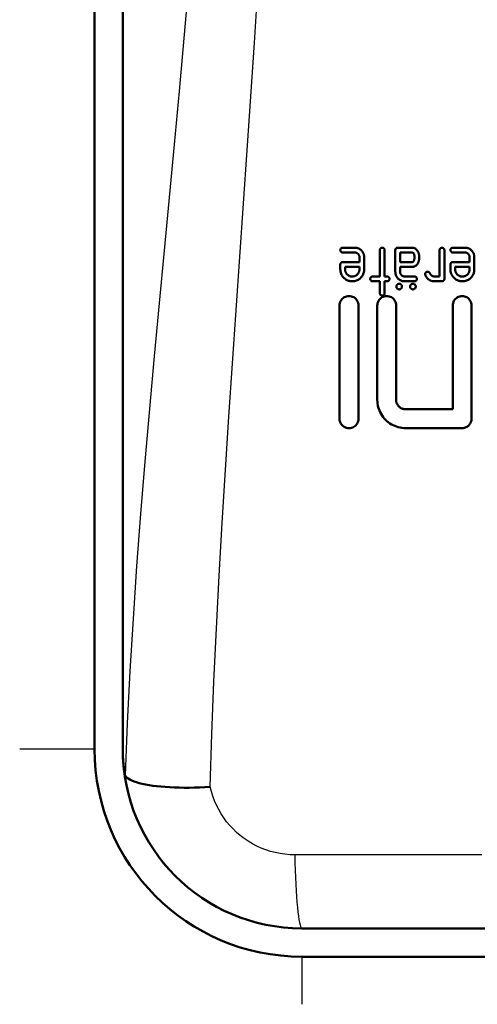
# Model space of a CAD drawing. Header units: millimetres. Extents: x 257 to 2036, y 206 to 1822.
# Tile 44 of 66: x 1839 to 1864, y 1000 to 1052. Entities that reach past the tile are written whole.
import ezdxf

# ---------------------------------------------------------------- set-up
doc = ezdxf.new("R2010")
doc.units = ezdxf.units.MM
doc.header["$LTSCALE"] = 7
doc.layers.add('Sichtbare Kanten(DIN)', color=7, linetype='Continuous', lineweight=50)
doc.layers.add('Sichtbare tangentiale Kanten(DIN)', color=3, linetype='Continuous', lineweight=25)

msp = doc.modelspace()

# ---------------------------------------------------------------- linework, layer by layer
at = {"layer": 'Sichtbare Kanten(DIN)'}
for p, q in [((1844.768, 1013.428), (1844.768, 1097.428)), ((1844.768, 1013.428), (1844.768, 1097.427)), ((1843.268, 1069.747), (1843.268, 1013.428)), ((1856.432, 1039.986), (1857.067, 1039.986)), ((1857.069, 1039.731), (1856.432, 1039.731)), ((1858.406, 1039.861), (1858.406, 1038.462)), ((1858.657, 1038.462), (1858.657, 1039.861)), ((1859.224, 1039.861), (1859.224, 1038.717)), ((1859.35, 1039.986), (1860.112, 1039.986)), ((1859.475, 1039.224), (1859.475, 1039.731)), ((1860.112, 1039.731), (1859.475, 1039.731)), ((1861.571, 1039.861), (1861.571, 1038.462)), ((1861.826, 1038.336), (1861.826, 1039.861)), ((1862.275, 1039.986), (1862.909, 1039.986)), ((1862.911, 1039.731), (1862.275, 1039.731)), ((1856.307, 1039.099), (1856.307, 1038.843)), ((1856.432, 1039.224), (1857.32, 1039.224)), ((1857.32, 1039.48), (1857.32, 1039.224)), ((1857.572, 1038.843), (1857.572, 1039.48)), ((1859.475, 1039.224), (1860.112, 1039.224)), ((1862.149, 1039.099), (1862.149, 1038.843)), ((1862.275, 1039.224), (1863.163, 1039.224)), ((1863.163, 1039.48), (1863.163, 1039.224)), ((1863.414, 1038.843), (1863.414, 1039.48)), ((1856.558, 1038.843), (1856.558, 1038.969)), ((1857.32, 1038.969), (1856.558, 1038.969)), ((1857.32, 1038.969), (1857.32, 1038.843)), ((1860.112, 1038.969), (1859.475, 1038.969)), ((1859.475, 1038.717), (1859.475, 1038.969)), ((1862.4, 1038.843), (1862.4, 1038.969)), ((1863.163, 1038.969), (1862.4, 1038.969)), ((1863.163, 1038.969), (1863.163, 1038.843)), ((1858.025, 1038.462), (1858.406, 1038.462)), ((1858.406, 1038.207), (1858.025, 1038.207)), ((1858.406, 1038.207), (1858.406, 1037.576)), ((1858.657, 1038.462), (1858.787, 1038.462)), ((1858.657, 1037.576), (1858.657, 1038.207)), ((1858.787, 1038.207), (1858.657, 1038.207)), ((1859.731, 1038.462), (1860.238, 1038.462)), ((1860.238, 1038.207), (1859.731, 1038.207)), ((1861.319, 1038.462), (1861.571, 1038.462)), ((1861.7, 1038.207), (1861.319, 1038.207)), ((1856.268, 1036.928), (1856.268, 1030.928)), ((1857.268, 1030.928), (1857.268, 1036.928)), ((1858.268, 1036.928), (1858.268, 1031.928)), ((1859.268, 1031.928), (1859.268, 1036.928)), ((1862.268, 1036.928), (1862.268, 1031.428)), ((1863.268, 1030.928), (1863.268, 1036.928)), ((1859.768, 1031.428), (1862.268, 1031.428)), ((1862.768, 1030.428), (1859.768, 1030.428)), ((1893.268, 1003.928), (1854.268, 1003.928)), ((1893.268, 1003.928), (1854.268, 1003.928)), ((1854.268, 1002.428), (1893.268, 1002.428))]:
    msp.add_line(p, q, dxfattribs=at)
at = {"layer": 'Sichtbare Kanten(DIN)', "flags": 128}
for points in [[(1856.432, 1039.986), (1856.425, 1039.986), (1856.418, 1039.986), (1856.41, 1039.985), (1856.403, 1039.984), (1856.396, 1039.982), (1856.388, 1039.98), (1856.381, 1039.977), (1856.375, 1039.974), (1856.368, 1039.97), (1856.361, 1039.966), (1856.354, 1039.961), (1856.348, 1039.956), (1856.341, 1039.95), (1856.335, 1039.943), (1856.33, 1039.936), (1856.325, 1039.929), (1856.321, 1039.921), (1856.317, 1039.913), (1856.314, 1039.905), (1856.311, 1039.896), (1856.309, 1039.887), (1856.308, 1039.879), (1856.307, 1039.87), (1856.307, 1039.861)], [(1856.307, 1039.861), (1856.307, 1039.852), (1856.308, 1039.842), (1856.309, 1039.833), (1856.311, 1039.824), (1856.314, 1039.816), (1856.318, 1039.807), (1856.322, 1039.799), (1856.326, 1039.791), (1856.331, 1039.784), (1856.336, 1039.778), (1856.342, 1039.772), (1856.348, 1039.766), (1856.353, 1039.761), (1856.36, 1039.756), (1856.366, 1039.751), (1856.373, 1039.747), (1856.38, 1039.743), (1856.387, 1039.74), (1856.394, 1039.737), (1856.402, 1039.735), (1856.409, 1039.733), (1856.417, 1039.732), (1856.425, 1039.731), (1856.432, 1039.731)], [(1857.431, 1039.838), (1857.408, 1039.86), (1857.383, 1039.882), (1857.358, 1039.902), (1857.332, 1039.92), (1857.309, 1039.934), (1857.29, 1039.944), (1857.274, 1039.951), (1857.262, 1039.956), (1857.25, 1039.96), (1857.238, 1039.964), (1857.227, 1039.968), (1857.215, 1039.971), (1857.203, 1039.973), (1857.19, 1039.976), (1857.178, 1039.978), (1857.166, 1039.98), (1857.153, 1039.982), (1857.141, 1039.983), (1857.129, 1039.984), (1857.116, 1039.985), (1857.104, 1039.986), (1857.091, 1039.986), (1857.079, 1039.986), (1857.067, 1039.986)], [(1857.069, 1039.731), (1857.084, 1039.731), (1857.1, 1039.73), (1857.115, 1039.728), (1857.13, 1039.725), (1857.145, 1039.722), (1857.16, 1039.717), (1857.174, 1039.712), (1857.188, 1039.705), (1857.202, 1039.698), (1857.215, 1039.689), (1857.229, 1039.679), (1857.242, 1039.668), (1857.254, 1039.656), (1857.266, 1039.643), (1857.277, 1039.629), (1857.286, 1039.614), (1857.294, 1039.599), (1857.302, 1039.583), (1857.308, 1039.566), (1857.312, 1039.549), (1857.316, 1039.532), (1857.319, 1039.515), (1857.32, 1039.497), (1857.32, 1039.48)], [(1857.572, 1039.48), (1857.572, 1039.496), (1857.571, 1039.513), (1857.57, 1039.529), (1857.568, 1039.545), (1857.566, 1039.562), (1857.564, 1039.578), (1857.561, 1039.594), (1857.557, 1039.61), (1857.553, 1039.626), (1857.548, 1039.642), (1857.543, 1039.657), (1857.538, 1039.673), (1857.531, 1039.688), (1857.525, 1039.703), (1857.517, 1039.718), (1857.509, 1039.733), (1857.501, 1039.747), (1857.493, 1039.761), (1857.483, 1039.774), (1857.474, 1039.787), (1857.464, 1039.8), (1857.453, 1039.813), (1857.442, 1039.825), (1857.431, 1039.838)], [(1858.531, 1039.986), (1858.524, 1039.986), (1858.516, 1039.986), (1858.509, 1039.985), (1858.502, 1039.984), (1858.494, 1039.982), (1858.487, 1039.98), (1858.48, 1039.977), (1858.473, 1039.974), (1858.467, 1039.97), (1858.46, 1039.966), (1858.453, 1039.961), (1858.447, 1039.956), (1858.44, 1039.95), (1858.434, 1039.943), (1858.429, 1039.936), (1858.424, 1039.929), (1858.419, 1039.921), (1858.416, 1039.913), (1858.412, 1039.905), (1858.41, 1039.896), (1858.408, 1039.887), (1858.407, 1039.879), (1858.406, 1039.87), (1858.406, 1039.861)], [(1858.657, 1039.861), (1858.657, 1039.869), (1858.656, 1039.877), (1858.655, 1039.885), (1858.654, 1039.893), (1858.652, 1039.901), (1858.649, 1039.908), (1858.646, 1039.916), (1858.642, 1039.923), (1858.638, 1039.93), (1858.633, 1039.937), (1858.628, 1039.943), (1858.623, 1039.949), (1858.617, 1039.955), (1858.61, 1039.961), (1858.603, 1039.966), (1858.596, 1039.97), (1858.589, 1039.974), (1858.581, 1039.978), (1858.573, 1039.98), (1858.565, 1039.983), (1858.557, 1039.984), (1858.548, 1039.986), (1858.54, 1039.986), (1858.531, 1039.986)], [(1859.251, 1039.944), (1859.249, 1039.941), (1859.247, 1039.938), (1859.245, 1039.935), (1859.243, 1039.932), (1859.241, 1039.928), (1859.239, 1039.925), (1859.238, 1039.922), (1859.236, 1039.918), (1859.235, 1039.915), (1859.233, 1039.912), (1859.232, 1039.908), (1859.231, 1039.905), (1859.23, 1039.901), (1859.229, 1039.897), (1859.228, 1039.894), (1859.227, 1039.89), (1859.226, 1039.887), (1859.226, 1039.883), (1859.225, 1039.879), (1859.225, 1039.876), (1859.224, 1039.872), (1859.224, 1039.868), (1859.224, 1039.864), (1859.224, 1039.861)], [(1859.35, 1039.986), (1859.345, 1039.986), (1859.34, 1039.986), (1859.336, 1039.986), (1859.331, 1039.985), (1859.326, 1039.985), (1859.322, 1039.984), (1859.317, 1039.983), (1859.313, 1039.982), (1859.308, 1039.981), (1859.304, 1039.98), (1859.299, 1039.978), (1859.295, 1039.976), (1859.291, 1039.974), (1859.287, 1039.972), (1859.283, 1039.97), (1859.279, 1039.968), (1859.275, 1039.965), (1859.271, 1039.963), (1859.268, 1039.96), (1859.264, 1039.957), (1859.261, 1039.954), (1859.257, 1039.951), (1859.254, 1039.947), (1859.251, 1039.944)], [(1860.493, 1039.48), (1860.493, 1039.503), (1860.492, 1039.525), (1860.49, 1039.548), (1860.487, 1039.571), (1860.484, 1039.594), (1860.48, 1039.616), (1860.475, 1039.639), (1860.47, 1039.661), (1860.463, 1039.683), (1860.456, 1039.704), (1860.448, 1039.726), (1860.439, 1039.747), (1860.429, 1039.768), (1860.418, 1039.788), (1860.405, 1039.812), (1860.387, 1039.84), (1860.364, 1039.869), (1860.337, 1039.899), (1860.305, 1039.925), (1860.271, 1039.948), (1860.233, 1039.965), (1860.194, 1039.977), (1860.153, 1039.984), (1860.112, 1039.986)], [(1860.112, 1039.731), (1860.128, 1039.73), (1860.143, 1039.727), (1860.158, 1039.722), (1860.172, 1039.714), (1860.184, 1039.704), (1860.195, 1039.692), (1860.204, 1039.68), (1860.21, 1039.667), (1860.215, 1039.656), (1860.219, 1039.645), (1860.222, 1039.636), (1860.224, 1039.627), (1860.226, 1039.617), (1860.229, 1039.606), (1860.23, 1039.595), (1860.232, 1039.584), (1860.233, 1039.572), (1860.235, 1039.56), (1860.235, 1039.547), (1860.236, 1039.534), (1860.237, 1039.521), (1860.237, 1039.508), (1860.238, 1039.494), (1860.238, 1039.48)], [(1861.7, 1039.983), (1861.688, 1039.982), (1861.675, 1039.981), (1861.663, 1039.978), (1861.651, 1039.975), (1861.64, 1039.97), (1861.63, 1039.965), (1861.621, 1039.959), (1861.613, 1039.953), (1861.607, 1039.948), (1861.602, 1039.943), (1861.598, 1039.938), (1861.594, 1039.933), (1861.59, 1039.928), (1861.586, 1039.922), (1861.583, 1039.917), (1861.58, 1039.911), (1861.578, 1039.905), (1861.576, 1039.899), (1861.574, 1039.893), (1861.573, 1039.886), (1861.572, 1039.88), (1861.571, 1039.874), (1861.571, 1039.867), (1861.571, 1039.861)], [(1861.826, 1039.861), (1861.826, 1039.868), (1861.825, 1039.875), (1861.824, 1039.882), (1861.823, 1039.889), (1861.821, 1039.896), (1861.819, 1039.903), (1861.817, 1039.909), (1861.814, 1039.916), (1861.81, 1039.922), (1861.806, 1039.928), (1861.802, 1039.934), (1861.798, 1039.939), (1861.793, 1039.944), (1861.788, 1039.949), (1861.781, 1039.954), (1861.775, 1039.96), (1861.767, 1039.965), (1861.759, 1039.969), (1861.749, 1039.973), (1861.74, 1039.977), (1861.73, 1039.979), (1861.72, 1039.981), (1861.71, 1039.982), (1861.7, 1039.983)], [(1862.275, 1039.986), (1862.267, 1039.986), (1862.26, 1039.986), (1862.252, 1039.985), (1862.245, 1039.983), (1862.237, 1039.982), (1862.23, 1039.979), (1862.223, 1039.977), (1862.216, 1039.974), (1862.209, 1039.97), (1862.203, 1039.966), (1862.196, 1039.961), (1862.19, 1039.955), (1862.183, 1039.949), (1862.177, 1039.943), (1862.172, 1039.936), (1862.167, 1039.928), (1862.163, 1039.921), (1862.159, 1039.913), (1862.156, 1039.904), (1862.153, 1039.896), (1862.151, 1039.887), (1862.15, 1039.878), (1862.149, 1039.87), (1862.149, 1039.861)], [(1862.149, 1039.861), (1862.149, 1039.852), (1862.15, 1039.842), (1862.152, 1039.833), (1862.154, 1039.825), (1862.156, 1039.816), (1862.16, 1039.807), (1862.164, 1039.799), (1862.168, 1039.792), (1862.173, 1039.784), (1862.178, 1039.778), (1862.184, 1039.772), (1862.19, 1039.766), (1862.195, 1039.761), (1862.202, 1039.756), (1862.208, 1039.751), (1862.215, 1039.747), (1862.222, 1039.743), (1862.229, 1039.74), (1862.236, 1039.737), (1862.244, 1039.735), (1862.251, 1039.733), (1862.259, 1039.732), (1862.267, 1039.731), (1862.275, 1039.731)], [(1863.273, 1039.838), (1863.25, 1039.86), (1863.225, 1039.882), (1863.2, 1039.902), (1863.174, 1039.92), (1863.151, 1039.934), (1863.132, 1039.944), (1863.116, 1039.951), (1863.104, 1039.956), (1863.092, 1039.96), (1863.081, 1039.964), (1863.069, 1039.968), (1863.057, 1039.971), (1863.045, 1039.973), (1863.033, 1039.976), (1863.02, 1039.978), (1863.008, 1039.98), (1862.996, 1039.982), (1862.983, 1039.983), (1862.971, 1039.984), (1862.958, 1039.985), (1862.946, 1039.986), (1862.934, 1039.986), (1862.921, 1039.986), (1862.909, 1039.986)], [(1862.911, 1039.731), (1862.933, 1039.73), (1862.954, 1039.728), (1862.975, 1039.725), (1862.996, 1039.719), (1863.016, 1039.712), (1863.035, 1039.703), (1863.051, 1039.693), (1863.066, 1039.683), (1863.079, 1039.672), (1863.091, 1039.662), (1863.101, 1039.651), (1863.11, 1039.64), (1863.119, 1039.629), (1863.127, 1039.617), (1863.134, 1039.605), (1863.14, 1039.592), (1863.146, 1039.578), (1863.15, 1039.565), (1863.154, 1039.551), (1863.157, 1039.537), (1863.16, 1039.523), (1863.161, 1039.508), (1863.162, 1039.494), (1863.163, 1039.48)], [(1863.414, 1039.48), (1863.414, 1039.496), (1863.413, 1039.513), (1863.412, 1039.529), (1863.411, 1039.546), (1863.408, 1039.562), (1863.406, 1039.578), (1863.403, 1039.594), (1863.399, 1039.61), (1863.395, 1039.626), (1863.391, 1039.642), (1863.385, 1039.658), (1863.38, 1039.673), (1863.373, 1039.688), (1863.367, 1039.703), (1863.359, 1039.718), (1863.352, 1039.733), (1863.343, 1039.747), (1863.335, 1039.761), (1863.326, 1039.774), (1863.316, 1039.787), (1863.306, 1039.8), (1863.295, 1039.813), (1863.284, 1039.825), (1863.273, 1039.838)], [(1856.432, 1039.224), (1856.426, 1039.224), (1856.419, 1039.224), (1856.412, 1039.223), (1856.406, 1039.222), (1856.399, 1039.221), (1856.393, 1039.219), (1856.386, 1039.217), (1856.38, 1039.215), (1856.374, 1039.213), (1856.368, 1039.21), (1856.362, 1039.206), (1856.357, 1039.203), (1856.352, 1039.199), (1856.347, 1039.194), (1856.342, 1039.19), (1856.337, 1039.184), (1856.331, 1039.177), (1856.325, 1039.169), (1856.32, 1039.159), (1856.315, 1039.147), (1856.311, 1039.136), (1856.309, 1039.123), (1856.307, 1039.111), (1856.307, 1039.099)], [(1860.112, 1038.969), (1860.15, 1038.971), (1860.188, 1038.977), (1860.225, 1038.987), (1860.261, 1039.001), (1860.294, 1039.02), (1860.324, 1039.043), (1860.351, 1039.069), (1860.376, 1039.098), (1860.397, 1039.128), (1860.414, 1039.158), (1860.429, 1039.185), (1860.44, 1039.21), (1860.449, 1039.232), (1860.457, 1039.254), (1860.464, 1039.276), (1860.471, 1039.298), (1860.476, 1039.32), (1860.481, 1039.342), (1860.484, 1039.365), (1860.488, 1039.388), (1860.49, 1039.41), (1860.492, 1039.433), (1860.493, 1039.456), (1860.493, 1039.48)], [(1860.238, 1039.48), (1860.238, 1039.47), (1860.237, 1039.461), (1860.237, 1039.451), (1860.237, 1039.442), (1860.236, 1039.432), (1860.236, 1039.423), (1860.235, 1039.413), (1860.234, 1039.404), (1860.233, 1039.394), (1860.231, 1039.385), (1860.23, 1039.375), (1860.228, 1039.366), (1860.227, 1039.357), (1860.225, 1039.347), (1860.222, 1039.336), (1860.218, 1039.321), (1860.212, 1039.303), (1860.204, 1039.284), (1860.195, 1039.267), (1860.183, 1039.252), (1860.168, 1039.24), (1860.15, 1039.231), (1860.131, 1039.226), (1860.112, 1039.224)], [(1862.275, 1039.224), (1862.268, 1039.224), (1862.261, 1039.224), (1862.255, 1039.223), (1862.248, 1039.222), (1862.241, 1039.221), (1862.235, 1039.219), (1862.228, 1039.217), (1862.222, 1039.215), (1862.216, 1039.213), (1862.21, 1039.21), (1862.204, 1039.206), (1862.199, 1039.203), (1862.194, 1039.199), (1862.189, 1039.194), (1862.184, 1039.19), (1862.179, 1039.184), (1862.173, 1039.177), (1862.167, 1039.169), (1862.162, 1039.159), (1862.157, 1039.147), (1862.153, 1039.136), (1862.151, 1039.123), (1862.149, 1039.111), (1862.149, 1039.099)], [(1856.307, 1038.843), (1856.309, 1038.783), (1856.317, 1038.724), (1856.33, 1038.666), (1856.349, 1038.609), (1856.374, 1038.555), (1856.402, 1038.506), (1856.431, 1038.464), (1856.461, 1038.428), (1856.489, 1038.398), (1856.515, 1038.373), (1856.54, 1038.351), (1856.566, 1038.33), (1856.593, 1038.311), (1856.621, 1038.293), (1856.65, 1038.276), (1856.68, 1038.261), (1856.711, 1038.248), (1856.743, 1038.237), (1856.775, 1038.227), (1856.807, 1038.22), (1856.84, 1038.214), (1856.872, 1038.21), (1856.906, 1038.208), (1856.939, 1038.207)], [(1856.939, 1038.462), (1856.91, 1038.463), (1856.882, 1038.466), (1856.853, 1038.471), (1856.825, 1038.478), (1856.798, 1038.487), (1856.771, 1038.499), (1856.746, 1038.512), (1856.724, 1038.526), (1856.703, 1038.542), (1856.684, 1038.558), (1856.667, 1038.574), (1856.651, 1038.591), (1856.636, 1038.609), (1856.623, 1038.627), (1856.61, 1038.646), (1856.599, 1038.666), (1856.589, 1038.687), (1856.581, 1038.709), (1856.574, 1038.73), (1856.568, 1038.752), (1856.564, 1038.775), (1856.561, 1038.797), (1856.559, 1038.82), (1856.558, 1038.843)], [(1856.939, 1038.207), (1856.995, 1038.209), (1857.051, 1038.215), (1857.106, 1038.227), (1857.159, 1038.243), (1857.21, 1038.265), (1857.257, 1038.289), (1857.298, 1038.316), (1857.334, 1038.343), (1857.366, 1038.371), (1857.393, 1038.397), (1857.417, 1038.423), (1857.439, 1038.45), (1857.46, 1038.479), (1857.48, 1038.508), (1857.497, 1038.538), (1857.513, 1038.57), (1857.527, 1038.602), (1857.54, 1038.635), (1857.55, 1038.669), (1857.558, 1038.703), (1857.564, 1038.738), (1857.568, 1038.772), (1857.571, 1038.808), (1857.572, 1038.843)], [(1857.32, 1038.843), (1857.319, 1038.814), (1857.317, 1038.786), (1857.312, 1038.758), (1857.305, 1038.73), (1857.296, 1038.703), (1857.284, 1038.676), (1857.271, 1038.652), (1857.257, 1038.629), (1857.242, 1038.608), (1857.226, 1038.589), (1857.209, 1038.571), (1857.192, 1038.556), (1857.175, 1038.541), (1857.156, 1038.527), (1857.137, 1038.515), (1857.117, 1038.504), (1857.096, 1038.494), (1857.075, 1038.485), (1857.053, 1038.478), (1857.031, 1038.472), (1857.008, 1038.468), (1856.986, 1038.464), (1856.963, 1038.463), (1856.939, 1038.462)], [(1859.224, 1038.717), (1859.225, 1038.685), (1859.227, 1038.653), (1859.231, 1038.622), (1859.237, 1038.59), (1859.245, 1038.559), (1859.255, 1038.529), (1859.267, 1038.499), (1859.281, 1038.47), (1859.297, 1038.442), (1859.315, 1038.415), (1859.335, 1038.389), (1859.358, 1038.363), (1859.382, 1038.339), (1859.409, 1038.316), (1859.436, 1038.295), (1859.465, 1038.276), (1859.495, 1038.26), (1859.527, 1038.245), (1859.56, 1038.233), (1859.593, 1038.223), (1859.627, 1038.216), (1859.661, 1038.211), (1859.696, 1038.208), (1859.731, 1038.207)], [(1859.731, 1038.462), (1859.711, 1038.463), (1859.692, 1038.465), (1859.673, 1038.468), (1859.654, 1038.473), (1859.636, 1038.479), (1859.618, 1038.487), (1859.601, 1038.496), (1859.586, 1038.506), (1859.572, 1038.516), (1859.56, 1038.527), (1859.548, 1038.538), (1859.538, 1038.55), (1859.528, 1038.561), (1859.519, 1038.574), (1859.51, 1038.587), (1859.503, 1038.6), (1859.496, 1038.614), (1859.491, 1038.628), (1859.486, 1038.642), (1859.482, 1038.657), (1859.479, 1038.672), (1859.477, 1038.687), (1859.476, 1038.702), (1859.475, 1038.717)], [(1860.878, 1038.702), (1860.873, 1038.699), (1860.868, 1038.696), (1860.863, 1038.693), (1860.858, 1038.69), (1860.854, 1038.686), (1860.849, 1038.682), (1860.845, 1038.678), (1860.841, 1038.674), (1860.837, 1038.67), (1860.833, 1038.666), (1860.83, 1038.661), (1860.827, 1038.657), (1860.824, 1038.652), (1860.821, 1038.647), (1860.819, 1038.642), (1860.816, 1038.636), (1860.814, 1038.631), (1860.813, 1038.626), (1860.811, 1038.62), (1860.81, 1038.614), (1860.809, 1038.609), (1860.809, 1038.603), (1860.808, 1038.597), (1860.808, 1038.592)], [(1860.808, 1038.592), (1860.808, 1038.59), (1860.808, 1038.588), (1860.809, 1038.586), (1860.809, 1038.584), (1860.809, 1038.582), (1860.809, 1038.58), (1860.809, 1038.578), (1860.81, 1038.576), (1860.81, 1038.574), (1860.81, 1038.572), (1860.811, 1038.57), (1860.811, 1038.568), (1860.811, 1038.566), (1860.812, 1038.564), (1860.812, 1038.562), (1860.813, 1038.56), (1860.813, 1038.559), (1860.813, 1038.557), (1860.814, 1038.555), (1860.814, 1038.553), (1860.815, 1038.551), (1860.815, 1038.549), (1860.816, 1038.547), (1860.816, 1038.545)], [(1860.816, 1038.545), (1860.82, 1038.534), (1860.824, 1038.523), (1860.829, 1038.511), (1860.833, 1038.5), (1860.838, 1038.489), (1860.843, 1038.479), (1860.849, 1038.468), (1860.855, 1038.457), (1860.861, 1038.447), (1860.867, 1038.437), (1860.873, 1038.427), (1860.88, 1038.417), (1860.887, 1038.407), (1860.895, 1038.397), (1860.902, 1038.388), (1860.91, 1038.379), (1860.918, 1038.37), (1860.926, 1038.361), (1860.935, 1038.353), (1860.944, 1038.344), (1860.953, 1038.336), (1860.962, 1038.328), (1860.971, 1038.321), (1860.98, 1038.313)], [(1860.938, 1038.717), (1860.935, 1038.717), (1860.933, 1038.717), (1860.93, 1038.717), (1860.927, 1038.717), (1860.925, 1038.717), (1860.922, 1038.717), (1860.92, 1038.716), (1860.917, 1038.716), (1860.914, 1038.715), (1860.912, 1038.715), (1860.909, 1038.714), (1860.907, 1038.714), (1860.904, 1038.713), (1860.902, 1038.713), (1860.899, 1038.712), (1860.897, 1038.711), (1860.894, 1038.71), (1860.892, 1038.709), (1860.889, 1038.708), (1860.887, 1038.707), (1860.885, 1038.706), (1860.882, 1038.705), (1860.88, 1038.703), (1860.878, 1038.702)], [(1861.037, 1038.667), (1861.034, 1038.671), (1861.031, 1038.675), (1861.028, 1038.679), (1861.025, 1038.682), (1861.021, 1038.686), (1861.018, 1038.689), (1861.014, 1038.692), (1861.011, 1038.695), (1861.007, 1038.698), (1861.003, 1038.701), (1860.998, 1038.703), (1860.994, 1038.706), (1860.99, 1038.708), (1860.985, 1038.709), (1860.981, 1038.711), (1860.976, 1038.712), (1860.971, 1038.714), (1860.967, 1038.715), (1860.962, 1038.716), (1860.957, 1038.716), (1860.952, 1038.717), (1860.948, 1038.717), (1860.943, 1038.717), (1860.938, 1038.717)], [(1861.083, 1038.584), (1861.081, 1038.587), (1861.079, 1038.591), (1861.077, 1038.594), (1861.075, 1038.598), (1861.073, 1038.602), (1861.071, 1038.605), (1861.069, 1038.609), (1861.067, 1038.612), (1861.065, 1038.616), (1861.063, 1038.619), (1861.061, 1038.623), (1861.059, 1038.626), (1861.058, 1038.629), (1861.056, 1038.633), (1861.054, 1038.636), (1861.052, 1038.64), (1861.05, 1038.643), (1861.048, 1038.647), (1861.046, 1038.65), (1861.044, 1038.654), (1861.042, 1038.657), (1861.04, 1038.66), (1861.038, 1038.664), (1861.037, 1038.667)], [(1861.151, 1038.512), (1861.147, 1038.515), (1861.144, 1038.517), (1861.14, 1038.519), (1861.137, 1038.522), (1861.134, 1038.524), (1861.131, 1038.527), (1861.127, 1038.53), (1861.124, 1038.532), (1861.121, 1038.535), (1861.118, 1038.538), (1861.115, 1038.541), (1861.112, 1038.544), (1861.11, 1038.547), (1861.107, 1038.55), (1861.104, 1038.553), (1861.102, 1038.557), (1861.099, 1038.56), (1861.097, 1038.563), (1861.094, 1038.567), (1861.092, 1038.57), (1861.09, 1038.573), (1861.087, 1038.577), (1861.085, 1038.58), (1861.083, 1038.584)], [(1862.149, 1038.843), (1862.151, 1038.784), (1862.159, 1038.725), (1862.172, 1038.667), (1862.191, 1038.611), (1862.215, 1038.557), (1862.242, 1038.509), (1862.272, 1038.467), (1862.301, 1038.43), (1862.329, 1038.4), (1862.355, 1038.375), (1862.38, 1038.352), (1862.406, 1038.331), (1862.434, 1038.312), (1862.462, 1038.294), (1862.491, 1038.277), (1862.521, 1038.262), (1862.552, 1038.249), (1862.584, 1038.237), (1862.616, 1038.228), (1862.648, 1038.22), (1862.681, 1038.214), (1862.714, 1038.21), (1862.748, 1038.208), (1862.782, 1038.207)], [(1862.782, 1038.462), (1862.753, 1038.463), (1862.724, 1038.466), (1862.696, 1038.471), (1862.668, 1038.478), (1862.641, 1038.487), (1862.614, 1038.498), (1862.59, 1038.511), (1862.567, 1038.525), (1862.546, 1038.541), (1862.527, 1038.557), (1862.51, 1038.573), (1862.494, 1038.59), (1862.479, 1038.608), (1862.465, 1038.626), (1862.453, 1038.646), (1862.442, 1038.666), (1862.432, 1038.686), (1862.423, 1038.708), (1862.416, 1038.73), (1862.41, 1038.752), (1862.406, 1038.774), (1862.403, 1038.797), (1862.401, 1038.82), (1862.4, 1038.843)], [(1862.782, 1038.207), (1862.837, 1038.209), (1862.892, 1038.215), (1862.947, 1038.227), (1863, 1038.243), (1863.051, 1038.264), (1863.098, 1038.288), (1863.139, 1038.315), (1863.175, 1038.342), (1863.207, 1038.37), (1863.234, 1038.396), (1863.258, 1038.422), (1863.281, 1038.45), (1863.302, 1038.478), (1863.321, 1038.507), (1863.339, 1038.538), (1863.355, 1038.569), (1863.369, 1038.602), (1863.382, 1038.635), (1863.392, 1038.669), (1863.4, 1038.703), (1863.406, 1038.737), (1863.411, 1038.772), (1863.413, 1038.808), (1863.414, 1038.843)], [(1863.163, 1038.843), (1863.162, 1038.814), (1863.159, 1038.785), (1863.154, 1038.756), (1863.147, 1038.728), (1863.137, 1038.701), (1863.126, 1038.674), (1863.113, 1038.65), (1863.098, 1038.627), (1863.083, 1038.606), (1863.067, 1038.587), (1863.05, 1038.57), (1863.033, 1038.554), (1863.016, 1038.54), (1862.997, 1038.526), (1862.978, 1038.514), (1862.958, 1038.503), (1862.938, 1038.493), (1862.916, 1038.485), (1862.895, 1038.478), (1862.872, 1038.472), (1862.85, 1038.467), (1862.827, 1038.464), (1862.805, 1038.463), (1862.782, 1038.462)], [(1858.025, 1038.462), (1858.014, 1038.462), (1858.004, 1038.461), (1857.993, 1038.458), (1857.983, 1038.456), (1857.974, 1038.452), (1857.965, 1038.447), (1857.956, 1038.442), (1857.948, 1038.437), (1857.942, 1038.432), (1857.935, 1038.426), (1857.93, 1038.421), (1857.925, 1038.415), (1857.92, 1038.41), (1857.916, 1038.404), (1857.912, 1038.398), (1857.909, 1038.392), (1857.905, 1038.385), (1857.903, 1038.379), (1857.9, 1038.372), (1857.898, 1038.365), (1857.897, 1038.358), (1857.896, 1038.351), (1857.895, 1038.344), (1857.895, 1038.336)], [(1857.895, 1038.336), (1857.895, 1038.328), (1857.896, 1038.319), (1857.897, 1038.311), (1857.899, 1038.303), (1857.902, 1038.295), (1857.905, 1038.287), (1857.908, 1038.279), (1857.912, 1038.271), (1857.917, 1038.264), (1857.922, 1038.258), (1857.927, 1038.251), (1857.933, 1038.245), (1857.939, 1038.239), (1857.946, 1038.234), (1857.953, 1038.229), (1857.96, 1038.224), (1857.967, 1038.22), (1857.975, 1038.216), (1857.983, 1038.213), (1857.991, 1038.211), (1857.999, 1038.209), (1858.008, 1038.208), (1858.016, 1038.207), (1858.025, 1038.207)], [(1858.913, 1038.336), (1858.912, 1038.346), (1858.911, 1038.356), (1858.91, 1038.365), (1858.907, 1038.374), (1858.904, 1038.384), (1858.901, 1038.392), (1858.896, 1038.401), (1858.892, 1038.408), (1858.887, 1038.415), (1858.881, 1038.421), (1858.876, 1038.427), (1858.87, 1038.432), (1858.864, 1038.437), (1858.858, 1038.441), (1858.852, 1038.445), (1858.845, 1038.449), (1858.839, 1038.452), (1858.831, 1038.455), (1858.824, 1038.457), (1858.817, 1038.459), (1858.809, 1038.46), (1858.802, 1038.461), (1858.794, 1038.462), (1858.787, 1038.462)], [(1858.787, 1038.207), (1858.794, 1038.207), (1858.8, 1038.207), (1858.807, 1038.208), (1858.814, 1038.209), (1858.82, 1038.21), (1858.827, 1038.212), (1858.833, 1038.214), (1858.839, 1038.217), (1858.845, 1038.22), (1858.851, 1038.223), (1858.857, 1038.226), (1858.862, 1038.23), (1858.867, 1038.234), (1858.872, 1038.239), (1858.877, 1038.244), (1858.882, 1038.25), (1858.888, 1038.257), (1858.894, 1038.266), (1858.899, 1038.276), (1858.904, 1038.287), (1858.908, 1038.299), (1858.911, 1038.311), (1858.912, 1038.324), (1858.913, 1038.336)], [(1859.431, 1038.079), (1859.422, 1038.079), (1859.412, 1038.078), (1859.403, 1038.077), (1859.394, 1038.075), (1859.385, 1038.072), (1859.376, 1038.069), (1859.367, 1038.065), (1859.359, 1038.061), (1859.351, 1038.056), (1859.343, 1038.051), (1859.335, 1038.045), (1859.328, 1038.038), (1859.321, 1038.031), (1859.314, 1038.023), (1859.308, 1038.015), (1859.303, 1038.007), (1859.298, 1037.998), (1859.294, 1037.989), (1859.29, 1037.98), (1859.287, 1037.97), (1859.285, 1037.96), (1859.283, 1037.95), (1859.282, 1037.94), (1859.282, 1037.93)], [(1859.576, 1037.93), (1859.576, 1037.942), (1859.575, 1037.954), (1859.573, 1037.966), (1859.57, 1037.978), (1859.566, 1037.989), (1859.561, 1038), (1859.556, 1038.01), (1859.55, 1038.019), (1859.544, 1038.027), (1859.538, 1038.034), (1859.531, 1038.04), (1859.525, 1038.046), (1859.518, 1038.051), (1859.512, 1038.056), (1859.504, 1038.061), (1859.497, 1038.065), (1859.489, 1038.068), (1859.481, 1038.071), (1859.473, 1038.074), (1859.465, 1038.076), (1859.456, 1038.077), (1859.448, 1038.078), (1859.439, 1038.079), (1859.431, 1038.079)], [(1860.158, 1038.079), (1860.149, 1038.079), (1860.14, 1038.078), (1860.13, 1038.077), (1860.121, 1038.075), (1860.112, 1038.072), (1860.103, 1038.069), (1860.095, 1038.065), (1860.086, 1038.061), (1860.078, 1038.056), (1860.07, 1038.051), (1860.063, 1038.045), (1860.055, 1038.038), (1860.048, 1038.031), (1860.042, 1038.023), (1860.036, 1038.015), (1860.03, 1038.007), (1860.025, 1037.998), (1860.021, 1037.989), (1860.017, 1037.979), (1860.014, 1037.97), (1860.012, 1037.96), (1860.011, 1037.95), (1860.01, 1037.94), (1860.009, 1037.93)], [(1860.307, 1037.93), (1860.307, 1037.942), (1860.306, 1037.953), (1860.304, 1037.965), (1860.3, 1037.976), (1860.296, 1037.987), (1860.292, 1037.998), (1860.286, 1038.008), (1860.28, 1038.016), (1860.274, 1038.025), (1860.267, 1038.032), (1860.261, 1038.038), (1860.254, 1038.044), (1860.248, 1038.05), (1860.241, 1038.055), (1860.233, 1038.059), (1860.226, 1038.064), (1860.218, 1038.067), (1860.21, 1038.071), (1860.201, 1038.073), (1860.193, 1038.075), (1860.184, 1038.077), (1860.176, 1038.078), (1860.167, 1038.079), (1860.158, 1038.079)], [(1860.367, 1038.336), (1860.367, 1038.343), (1860.367, 1038.349), (1860.366, 1038.356), (1860.365, 1038.362), (1860.364, 1038.369), (1860.362, 1038.375), (1860.36, 1038.381), (1860.358, 1038.387), (1860.356, 1038.393), (1860.353, 1038.399), (1860.349, 1038.405), (1860.346, 1038.41), (1860.342, 1038.415), (1860.338, 1038.42), (1860.333, 1038.425), (1860.328, 1038.43), (1860.321, 1038.435), (1860.312, 1038.441), (1860.302, 1038.447), (1860.29, 1038.453), (1860.277, 1038.457), (1860.264, 1038.46), (1860.251, 1038.462), (1860.238, 1038.462)], [(1860.238, 1038.207), (1860.246, 1038.207), (1860.254, 1038.208), (1860.262, 1038.209), (1860.27, 1038.21), (1860.277, 1038.213), (1860.285, 1038.215), (1860.293, 1038.218), (1860.3, 1038.222), (1860.307, 1038.226), (1860.314, 1038.231), (1860.321, 1038.236), (1860.327, 1038.242), (1860.333, 1038.248), (1860.339, 1038.255), (1860.344, 1038.262), (1860.349, 1038.269), (1860.353, 1038.277), (1860.357, 1038.285), (1860.36, 1038.293), (1860.363, 1038.302), (1860.365, 1038.31), (1860.366, 1038.319), (1860.367, 1038.327), (1860.367, 1038.336)], [(1860.98, 1038.313), (1861.006, 1038.294), (1861.03, 1038.278), (1861.052, 1038.265), (1861.072, 1038.254), (1861.089, 1038.245), (1861.105, 1038.238), (1861.119, 1038.233), (1861.131, 1038.229), (1861.141, 1038.226), (1861.152, 1038.223), (1861.163, 1038.221), (1861.174, 1038.218), (1861.185, 1038.216), (1861.197, 1038.215), (1861.209, 1038.213), (1861.221, 1038.212), (1861.233, 1038.21), (1861.245, 1038.209), (1861.257, 1038.208), (1861.269, 1038.208), (1861.282, 1038.207), (1861.294, 1038.207), (1861.307, 1038.207), (1861.319, 1038.207)], [(1861.319, 1038.462), (1861.312, 1038.462), (1861.304, 1038.462), (1861.297, 1038.463), (1861.289, 1038.463), (1861.282, 1038.464), (1861.274, 1038.465), (1861.267, 1038.466), (1861.26, 1038.467), (1861.252, 1038.469), (1861.245, 1038.47), (1861.238, 1038.472), (1861.231, 1038.474), (1861.223, 1038.476), (1861.216, 1038.478), (1861.209, 1038.481), (1861.202, 1038.484), (1861.196, 1038.487), (1861.189, 1038.49), (1861.182, 1038.493), (1861.176, 1038.496), (1861.169, 1038.5), (1861.163, 1038.504), (1861.157, 1038.508), (1861.151, 1038.512)], [(1861.7, 1038.207), (1861.715, 1038.208), (1861.729, 1038.21), (1861.743, 1038.215), (1861.756, 1038.221), (1861.768, 1038.228), (1861.778, 1038.236), (1861.786, 1038.242), (1861.791, 1038.247), (1861.796, 1038.252), (1861.8, 1038.257), (1861.803, 1038.261), (1861.807, 1038.266), (1861.81, 1038.272), (1861.813, 1038.277), (1861.815, 1038.283), (1861.818, 1038.288), (1861.82, 1038.294), (1861.821, 1038.3), (1861.823, 1038.306), (1861.824, 1038.312), (1861.825, 1038.318), (1861.825, 1038.324), (1861.826, 1038.33), (1861.826, 1038.336)], [(1858.406, 1037.576), (1858.406, 1037.567), (1858.407, 1037.558), (1858.408, 1037.549), (1858.41, 1037.54), (1858.413, 1037.531), (1858.417, 1037.522), (1858.421, 1037.514), (1858.425, 1037.507), (1858.43, 1037.499), (1858.435, 1037.493), (1858.441, 1037.487), (1858.447, 1037.481), (1858.453, 1037.476), (1858.459, 1037.471), (1858.465, 1037.466), (1858.472, 1037.462), (1858.479, 1037.459), (1858.486, 1037.455), (1858.493, 1037.453), (1858.501, 1037.45), (1858.508, 1037.449), (1858.516, 1037.447), (1858.524, 1037.447), (1858.531, 1037.446)], [(1858.531, 1037.446), (1858.538, 1037.447), (1858.544, 1037.447), (1858.551, 1037.448), (1858.557, 1037.449), (1858.564, 1037.45), (1858.57, 1037.451), (1858.576, 1037.453), (1858.582, 1037.455), (1858.588, 1037.458), (1858.594, 1037.461), (1858.599, 1037.464), (1858.605, 1037.468), (1858.61, 1037.471), (1858.615, 1037.476), (1858.619, 1037.48), (1858.625, 1037.486), (1858.63, 1037.493), (1858.637, 1037.502), (1858.642, 1037.512), (1858.648, 1037.524), (1858.652, 1037.537), (1858.655, 1037.549), (1858.657, 1037.563), (1858.657, 1037.576)], [(1859.282, 1037.93), (1859.282, 1037.921), (1859.283, 1037.911), (1859.284, 1037.902), (1859.286, 1037.893), (1859.288, 1037.883), (1859.291, 1037.874), (1859.294, 1037.866), (1859.298, 1037.857), (1859.303, 1037.849), (1859.308, 1037.841), (1859.314, 1037.833), (1859.321, 1037.825), (1859.328, 1037.818), (1859.336, 1037.812), (1859.344, 1037.806), (1859.353, 1037.8), (1859.362, 1037.796), (1859.371, 1037.792), (1859.381, 1037.788), (1859.39, 1037.786), (1859.4, 1037.784), (1859.411, 1037.782), (1859.421, 1037.781), (1859.431, 1037.781)], [(1859.431, 1037.781), (1859.439, 1037.781), (1859.446, 1037.782), (1859.454, 1037.783), (1859.462, 1037.784), (1859.469, 1037.786), (1859.477, 1037.788), (1859.484, 1037.791), (1859.491, 1037.794), (1859.498, 1037.797), (1859.504, 1037.801), (1859.511, 1037.806), (1859.517, 1037.81), (1859.523, 1037.815), (1859.528, 1037.82), (1859.534, 1037.826), (1859.54, 1037.833), (1859.546, 1037.841), (1859.553, 1037.851), (1859.56, 1037.862), (1859.566, 1037.875), (1859.57, 1037.888), (1859.573, 1037.902), (1859.575, 1037.916), (1859.576, 1037.93)], [(1860.009, 1037.93), (1860.01, 1037.918), (1860.011, 1037.907), (1860.013, 1037.895), (1860.016, 1037.884), (1860.02, 1037.873), (1860.025, 1037.862), (1860.031, 1037.853), (1860.037, 1037.844), (1860.043, 1037.836), (1860.049, 1037.828), (1860.056, 1037.822), (1860.062, 1037.816), (1860.069, 1037.811), (1860.076, 1037.805), (1860.083, 1037.801), (1860.091, 1037.797), (1860.099, 1037.793), (1860.107, 1037.79), (1860.115, 1037.787), (1860.124, 1037.785), (1860.132, 1037.783), (1860.141, 1037.782), (1860.15, 1037.781), (1860.158, 1037.781)], [(1860.158, 1037.781), (1860.169, 1037.782), (1860.181, 1037.783), (1860.192, 1037.785), (1860.202, 1037.787), (1860.213, 1037.791), (1860.223, 1037.795), (1860.232, 1037.8), (1860.241, 1037.806), (1860.249, 1037.812), (1860.257, 1037.818), (1860.264, 1037.824), (1860.27, 1037.831), (1860.276, 1037.838), (1860.281, 1037.845), (1860.286, 1037.853), (1860.291, 1037.861), (1860.295, 1037.869), (1860.298, 1037.877), (1860.301, 1037.886), (1860.303, 1037.894), (1860.305, 1037.903), (1860.306, 1037.912), (1860.307, 1037.921), (1860.307, 1037.93)], [(1857.268, 1036.928), (1857.263, 1036.993), (1857.251, 1037.057), (1857.23, 1037.119), (1857.201, 1037.177), (1857.165, 1037.232), (1857.121, 1037.281), (1857.072, 1037.324), (1857.017, 1037.361), (1856.958, 1037.39), (1856.896, 1037.411), (1856.832, 1037.424), (1856.766, 1037.428), (1856.7, 1037.423), (1856.636, 1037.41), (1856.574, 1037.389), (1856.516, 1037.36), (1856.462, 1037.323), (1856.413, 1037.28), (1856.37, 1037.231), (1856.334, 1037.177), (1856.305, 1037.118), (1856.285, 1037.057), (1856.272, 1036.993), (1856.268, 1036.928)], [(1859.268, 1036.928), (1859.264, 1036.993), (1859.251, 1037.057), (1859.23, 1037.119), (1859.201, 1037.177), (1859.165, 1037.232), (1859.122, 1037.281), (1859.072, 1037.324), (1859.018, 1037.361), (1858.959, 1037.39), (1858.896, 1037.411), (1858.832, 1037.424), (1858.766, 1037.428), (1858.701, 1037.423), (1858.636, 1037.41), (1858.574, 1037.389), (1858.516, 1037.36), (1858.462, 1037.323), (1858.413, 1037.28), (1858.37, 1037.231), (1858.334, 1037.177), (1858.306, 1037.118), (1858.285, 1037.057), (1858.272, 1036.993), (1858.268, 1036.928)], [(1863.268, 1036.928), (1863.263, 1036.993), (1863.251, 1037.057), (1863.23, 1037.118), (1863.201, 1037.177), (1863.165, 1037.231), (1863.122, 1037.281), (1863.073, 1037.324), (1863.018, 1037.361), (1862.959, 1037.39), (1862.897, 1037.411), (1862.832, 1037.424), (1862.767, 1037.428), (1862.701, 1037.423), (1862.637, 1037.41), (1862.575, 1037.389), (1862.516, 1037.36), (1862.462, 1037.323), (1862.413, 1037.28), (1862.37, 1037.231), (1862.334, 1037.177), (1862.306, 1037.118), (1862.285, 1037.057), (1862.272, 1036.993), (1862.268, 1036.928)], [(1858.268, 1031.928), (1858.271, 1031.83), (1858.28, 1031.733), (1858.296, 1031.637), (1858.318, 1031.542), (1858.346, 1031.448), (1858.381, 1031.357), (1858.421, 1031.267), (1858.467, 1031.181), (1858.518, 1031.098), (1858.575, 1031.018), (1858.637, 1030.942), (1858.704, 1030.87), (1858.776, 1030.802), (1858.852, 1030.74), (1858.932, 1030.682), (1859.015, 1030.63), (1859.102, 1030.584), (1859.192, 1030.543), (1859.284, 1030.508), (1859.378, 1030.479), (1859.474, 1030.457), (1859.571, 1030.441), (1859.669, 1030.431), (1859.768, 1030.428)], [(1859.768, 1031.428), (1859.735, 1031.429), (1859.702, 1031.432), (1859.67, 1031.437), (1859.638, 1031.445), (1859.606, 1031.454), (1859.576, 1031.466), (1859.546, 1031.48), (1859.517, 1031.495), (1859.489, 1031.513), (1859.462, 1031.532), (1859.437, 1031.553), (1859.413, 1031.575), (1859.391, 1031.599), (1859.37, 1031.624), (1859.351, 1031.651), (1859.334, 1031.679), (1859.319, 1031.708), (1859.305, 1031.737), (1859.294, 1031.768), (1859.285, 1031.799), (1859.277, 1031.831), (1859.272, 1031.863), (1859.269, 1031.895), (1859.268, 1031.928)], [(1856.268, 1030.928), (1856.272, 1030.863), (1856.285, 1030.799), (1856.306, 1030.737), (1856.334, 1030.678), (1856.371, 1030.624), (1856.414, 1030.574), (1856.463, 1030.531), (1856.518, 1030.495), (1856.577, 1030.466), (1856.64, 1030.444), (1856.704, 1030.432), (1856.77, 1030.428), (1856.836, 1030.432), (1856.9, 1030.445), (1856.962, 1030.467), (1857.02, 1030.496), (1857.074, 1030.533), (1857.123, 1030.576), (1857.166, 1030.625), (1857.202, 1030.679), (1857.23, 1030.737), (1857.251, 1030.799), (1857.264, 1030.863), (1857.268, 1030.928)], [(1862.768, 1030.428), (1862.801, 1030.429), (1862.834, 1030.432), (1862.866, 1030.437), (1862.898, 1030.445), (1862.929, 1030.455), (1862.96, 1030.466), (1862.99, 1030.48), (1863.019, 1030.495), (1863.047, 1030.513), (1863.073, 1030.532), (1863.098, 1030.553), (1863.122, 1030.575), (1863.144, 1030.599), (1863.165, 1030.624), (1863.184, 1030.651), (1863.201, 1030.678), (1863.217, 1030.707), (1863.23, 1030.737), (1863.241, 1030.767), (1863.251, 1030.799), (1863.258, 1030.83), (1863.263, 1030.863), (1863.267, 1030.895), (1863.268, 1030.928)], [(1844.85, 1012.192), (1844.844, 1012.245), (1844.837, 1012.297), (1844.831, 1012.35), (1844.825, 1012.402), (1844.819, 1012.454), (1844.814, 1012.506), (1844.809, 1012.558), (1844.804, 1012.61), (1844.799, 1012.662), (1844.795, 1012.714), (1844.791, 1012.766), (1844.788, 1012.817), (1844.785, 1012.869), (1844.782, 1012.92), (1844.779, 1012.971), (1844.777, 1013.023), (1844.775, 1013.074), (1844.773, 1013.125), (1844.771, 1013.176), (1844.77, 1013.226), (1844.769, 1013.277), (1844.768, 1013.327), (1844.768, 1013.378), (1844.768, 1013.428)], [(1844.891, 1012.026), (1844.889, 1012.03), (1844.887, 1012.034), (1844.885, 1012.038), (1844.883, 1012.043), (1844.881, 1012.047), (1844.879, 1012.053), (1844.877, 1012.058), (1844.876, 1012.064), (1844.874, 1012.07), (1844.872, 1012.076), (1844.87, 1012.083), (1844.869, 1012.089), (1844.867, 1012.097), (1844.865, 1012.104), (1844.864, 1012.112), (1844.862, 1012.119), (1844.861, 1012.128), (1844.859, 1012.136), (1844.858, 1012.145), (1844.856, 1012.154), (1844.855, 1012.163), (1844.853, 1012.173), (1844.852, 1012.182), (1844.85, 1012.192)], [(1844.891, 1012.026), (1844.931, 1011.969), (1844.987, 1011.914), (1845.058, 1011.861), (1845.146, 1011.809), (1845.248, 1011.76), (1845.366, 1011.713), (1845.499, 1011.668), (1845.646, 1011.626), (1845.806, 1011.586), (1845.979, 1011.55), (1846.165, 1011.517), (1846.363, 1011.487), (1846.572, 1011.46), (1846.793, 1011.437), (1847.023, 1011.418), (1847.262, 1011.403), (1847.51, 1011.391), (1847.765, 1011.383), (1848.028, 1011.38), (1848.296, 1011.38), (1848.569, 1011.385), (1848.845, 1011.395), (1849.126, 1011.408), (1849.409, 1011.426)]]:
    msp.add_lwpolyline(points, dxfattribs=at)
at = {"layer": 'Sichtbare Kanten(DIN)'}
for radius in [11, 9.5]:
    msp.add_arc((1854.268, 1013.428), radius, 180, 270, dxfattribs=at)
msp.add_ellipse((1854.268, 1013.428), major_axis=(0, -9.5), ratio=0.999962, start_param=4.712389, end_param=6.283185, dxfattribs=at)
at = {"layer": 'Sichtbare tangentiale Kanten(DIN)'}
for p, q in [((1843.268, 1013.428), (1839.301, 1013.428)), ((1854.268, 1003.928), (1854.268, 1003.939)), ((1854.268, 1002.428), (1854.268, 999.906))]:
    msp.add_line(p, q, dxfattribs=at)
at = {"layer": 'Sichtbare tangentiale Kanten(DIN)', "flags": 128}
for points in [[(1848.254, 1053.905), (1848.014, 1051.087), (1847.762, 1048.272), (1847.502, 1045.46), (1847.236, 1042.651), (1846.969, 1039.846), (1846.702, 1037.045), (1846.441, 1034.249), (1846.187, 1031.457), (1845.944, 1028.669), (1845.716, 1025.887), (1845.504, 1023.108), (1845.312, 1020.332), (1845.144, 1017.559), (1845.002, 1014.791), (1844.891, 1012.026)], [(1849.409, 1011.426), (1849.496, 1014.216), (1849.605, 1017.009), (1849.733, 1019.807), (1849.879, 1022.608), (1850.039, 1025.411), (1850.211, 1028.219), (1850.393, 1031.032), (1850.583, 1033.849), (1850.779, 1036.671), (1850.978, 1039.497), (1851.177, 1042.327), (1851.375, 1045.16), (1851.569, 1047.997), (1851.757, 1050.837), (1851.935, 1053.68)], [(1844.85, 1012.192), (1844.941, 1011.64), (1845.066, 1011.092), (1845.223, 1010.551), (1845.412, 1010.019), (1845.633, 1009.497), (1845.883, 1008.989), (1846.163, 1008.496), (1846.472, 1008.02), (1846.808, 1007.563), (1847.171, 1007.126), (1847.559, 1006.713), (1847.974, 1006.324), (1848.412, 1005.96), (1848.873, 1005.621), (1849.354, 1005.311), (1849.854, 1005.029), (1850.37, 1004.777), (1850.9, 1004.556), (1851.443, 1004.368), (1851.996, 1004.215), (1852.559, 1004.094), (1853.127, 1004.008), (1853.698, 1003.956), (1854.268, 1003.939)], [(1853.891, 1007.822), (1853.631, 1007.829), (1853.372, 1007.851), (1853.113, 1007.888), (1852.856, 1007.939), (1852.603, 1008.005), (1852.355, 1008.085), (1852.112, 1008.179), (1851.874, 1008.288), (1851.643, 1008.409), (1851.419, 1008.543), (1851.204, 1008.689), (1850.997, 1008.846), (1850.801, 1009.015), (1850.615, 1009.193), (1850.44, 1009.383), (1850.277, 1009.581), (1850.125, 1009.789), (1849.985, 1010.005), (1849.857, 1010.228), (1849.741, 1010.458), (1849.639, 1010.693), (1849.549, 1010.933), (1849.473, 1011.177), (1849.411, 1011.425)], [(1863.818, 1007.827), (1862.161, 1007.826), (1860.505, 1007.825), (1858.85, 1007.825), (1857.196, 1007.824), (1855.543, 1007.823), (1853.891, 1007.822)], [(1854.268, 1003.939), (1855.888, 1003.94), (1857.51, 1003.941), (1859.133, 1003.942), (1860.757, 1003.943), (1862.381, 1003.944), (1864.007, 1003.944)]]:
    msp.add_lwpolyline(points, dxfattribs=at)
at = {"layer": 'Sichtbare tangentiale Kanten(DIN)'}
msp.add_ellipse((1854.268, 1008.939), major_axis=(0.003, -5), ratio=0.077526, start_param=4.937733, end_param=6.274432, dxfattribs=at)

doc.saveas('drawing.dxf')
